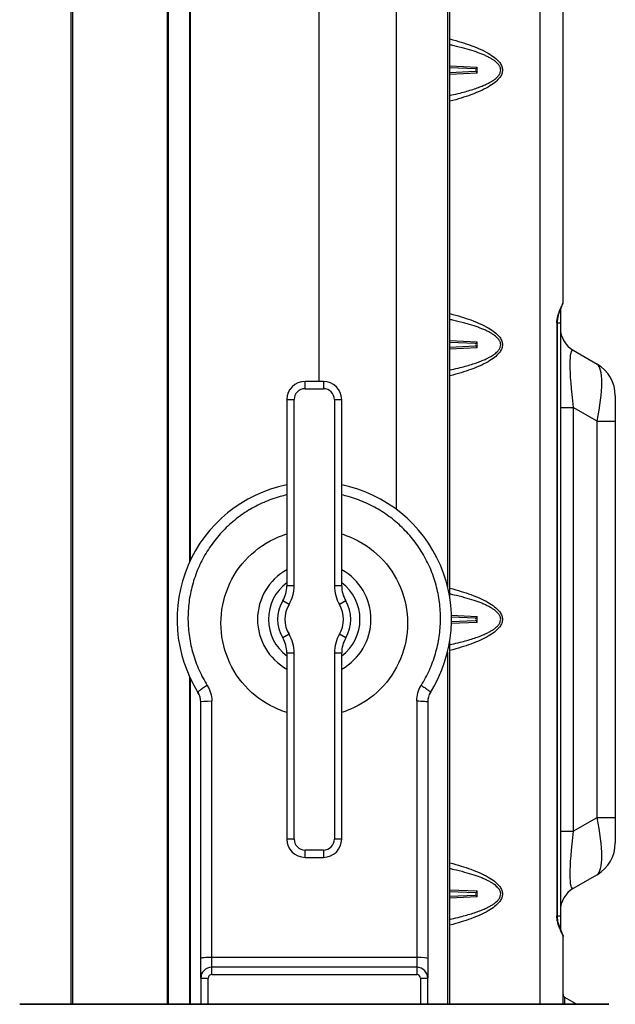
# Model space of a CAD drawing. Extents: x 18 to 418, y 9 to 289.
# Tile 20 of 21: x 340 to 372, y 183 to 237. Entities that reach past the tile are written whole.
import ezdxf

# ---------------------------------------------------------------- set-up
doc = ezdxf.new("R2010")
doc.units = 0
doc.header["$LTSCALE"] = 12.7
doc.layers.add('TANGENT_LINES', color=7, linetype='CONTINUOUS')
doc.layers.add('VISIBLE', color=7, linetype='CONTINUOUS')

msp = doc.modelspace()

# ---------------------------------------------------------------- linework, layer by layer
at = {"layer": 'TANGENT_LINES'}
for p, q in [((355.9828, 263.0604), (355.9828, 217.4604)), ((360.2255, 210.4608), (360.2255, 263.0604)), ((363.0109, 263.0604), (363.0109, 206.2436)), ((342.5281, 183.4349), (342.5281, 262.0604)), ((347.6881, 262.0604), (347.6881, 183.4349)), ((348.9681, 207.7132), (348.9681, 262.0604)), ((368.0608, 250.7174), (368.0608, 183.4349)), ((363.1281, 234.693), (364.6258, 234.6244)), ((364.6258, 234.2964), (363.1281, 234.2278)), ((368.9856, 220.6604), (368.9856, 188.2604)), ((368.9856, 220.6604), (369.0155, 220.6604)), ((369.0155, 220.6604), (369.1781, 220.6604)), ((363.1281, 219.693), (364.6258, 219.6244)), ((364.6258, 219.2964), (363.1281, 219.2278)), ((355.226, 217.0604), (355.226, 217.4604)), ((356.226, 217.4604), (356.226, 217.0604)), ((355.226, 217.0604), (356.226, 217.0604)), ((354.226, 216.4604), (354.626, 216.4604)), ((354.626, 206.2907), (354.626, 216.4604)), ((356.826, 216.4604), (356.826, 206.2907)), ((356.826, 216.4604), (357.226, 216.4604)), ((369.1781, 216.0386), (369.8781, 216.0386)), ((369.8781, 216.0386), (369.8781, 192.8823)), ((371.1781, 215.288), (369.8781, 216.0386)), ((371.1781, 193.6328), (371.1781, 215.288)), ((371.1781, 215.288), (372.1781, 215.288)), ((354.626, 206.2907), (354.226, 206.2907)), ((357.226, 206.2907), (356.826, 206.2907)), ((354.3482, 205.2739), (354.0038, 205.4772)), ((357.4482, 205.4772), (357.1038, 205.2739)), ((363.2148, 204.6892), (364.6258, 204.6244)), ((364.6258, 204.2964), (363.2125, 204.2316)), ((354.3482, 203.6469), (354.0038, 203.4436)), ((357.4482, 203.4436), (357.1038, 203.6469)), ((354.226, 202.6301), (354.626, 202.6301)), ((354.626, 192.4604), (354.626, 202.6301)), ((356.826, 202.6301), (356.826, 192.4604)), ((356.826, 202.6301), (357.226, 202.6301)), ((363.0109, 202.6773), (363.0109, 183.4349)), ((348.9681, 183.4349), (348.9681, 201.2076)), ((350.126, 185.9977), (350.126, 200.0054)), ((361.326, 200.0054), (361.326, 185.9977)), ((369.8781, 192.8823), (371.1781, 193.6328)), ((371.1781, 193.6328), (372.1781, 193.6328)), ((369.1781, 192.8823), (369.8781, 192.8823)), ((354.626, 192.4604), (354.226, 192.4604)), ((357.226, 192.4604), (356.826, 192.4604)), ((356.226, 191.8604), (355.226, 191.8604)), ((355.226, 191.4604), (355.226, 191.8604)), ((356.226, 191.8604), (356.226, 191.4604)), ((363.1281, 189.693), (364.6258, 189.6244)), ((364.6258, 189.2964), (363.1281, 189.2278)), ((369.0155, 188.2604), (368.9856, 188.2604)), ((369.0155, 188.2604), (369.1781, 188.2604)), ((361.326, 185.9977), (350.126, 185.9977)), ((350.126, 185.4604), (350.126, 185.9977)), ((361.326, 185.9977), (361.326, 185.4604)), ((350.126, 185.0604), (350.126, 185.4604)), ((350.126, 185.0604), (361.326, 185.0604)), ((361.326, 185.4604), (361.326, 185.0604)), ((349.526, 184.8604), (349.926, 184.8604)), ((349.926, 183.4349), (349.926, 184.8604)), ((361.526, 184.8604), (361.526, 183.4349)), ((361.526, 184.8604), (361.926, 184.8604)), ((339.6292, 183.4341), (345.026, 183.4341)), ((345.026, 183.4341), (366.426, 183.4341)), ((366.426, 183.4341), (371.8228, 183.4341)), ((369.4281, 183.4349), (369.4281, 183.8032))]:
    msp.add_line(p, q, dxfattribs=at)
for centre, radius, start, end in [((355.226, 216.4604), 0.6, 90, 180), ((356.226, 216.4604), 0.6, 0, 90), ((355.726, 204.4604), 2.5, 126.8699, 233.1301), ((352.626, 206.2907), 2, 329.44157, 0), ((358.826, 206.2907), 2, 180, 210.55843), ((355.726, 204.4604), 2.5, 306.8699, 53.1301), ((355.726, 204.4604), 1.6, 149.44157, 210.55843), ((355.726, 204.4604), 1.6, 329.44157, 30.55843), ((352.626, 202.6301), 2, 0, 30.55843), ((358.826, 202.6301), 2, 149.44157, 180), ((355.226, 192.4604), 0.6, 180, 270), ((356.226, 192.4604), 0.6, 270, 360), ((350.126, 184.8604), 0.2, 90, 180), ((361.326, 184.8604), 0.2, 360, 90)]:
    msp.add_arc(centre, radius, start, end, dxfattribs=at)
for centre, major_axis, ratio, start_param, end_param in [((370.5781, 214.5952), (0.7438, -4.5711), 0.105087, 9.3391524, 10.6572684), ((370.1781, 214.8261), (0.9491, 3.6007), 0.2322252, 11.185101, 12.5032171), ((370.1781, 194.0947), (-0.9491, 3.6007), 0.2322252, 9.4879315, 10.8060476), ((370.5781, 194.3256), (-0.7438, -4.5711), 0.105087, 11.3338801, 12.6519962), ((350.126, 185.935), (0.6, 0), 0.1045285, 1.5707963, 3.1415927), ((361.326, 185.935), (0.6, 0), 0.1045285, 0, 1.5707963)]:
    msp.add_ellipse(centre, major_axis=major_axis, ratio=ratio, start_param=start_param, end_param=end_param, dxfattribs=at)
at = {"layer": 'TANGENT_LINES', "extrusion": (0, 0, -1)}
for centre, major_axis, ratio, start_param, end_param in [((348.511, 200.0058), (1.615, 0), 0.9945219, 5.7255029, 6.2834111), ((362.9411, 200.0058), (1.615, 0), 0.9945219, 3.1413668, 3.6992751), ((350.126, 199.9427), (-0.6, 0), 0.1045285, 0, 1.5707963), ((361.326, 199.9427), (-0.6, 0), 0.1045285, 1.5707963, 3.1415927), ((369.1881, 187.1384), (-0.14, 0), 0.9780643, 2.796966, 2.9667461)]:
    msp.add_ellipse(centre, major_axis=major_axis, ratio=ratio, start_param=start_param, end_param=end_param, dxfattribs=at)
at = {"layer": 'TANGENT_LINES'}
for points, knots in [([(363.1359, 236.1618), (363.5755, 236.0474), (364.4828, 235.7662), (365.4127, 235.3214), (365.8371, 234.9396), (365.9868, 234.6566), (366.0195, 234.4604), (365.9868, 234.2642), (365.8371, 233.9812), (365.4127, 233.5994), (364.4828, 233.1546), (363.5755, 232.8735), (363.1359, 232.759)], [0.02963505, 0.02963505, 0.02963505, 0.02963505, 0.12049956, 0.24699971, 0.37349985, 0.43674993, 0.5, 0.56325007, 0.62650015, 0.75300029, 0.87950044, 0.97036495, 0.97036495, 0.97036495, 0.97036495]), ([(363.1359, 221.1618), (363.5755, 221.0474), (364.4828, 220.7662), (365.4127, 220.3214), (365.8371, 219.9396), (365.9868, 219.6566), (366.0195, 219.4604), (365.9868, 219.2642), (365.8371, 218.9812), (365.4127, 218.5994), (364.4828, 218.1546), (363.5755, 217.8735), (363.1359, 217.759)], [0.02963505, 0.02963505, 0.02963505, 0.02963505, 0.12049956, 0.24699971, 0.37349985, 0.43674993, 0.5, 0.56325007, 0.62650015, 0.75300029, 0.87950044, 0.97036495, 0.97036495, 0.97036495, 0.97036495]), ([(354.2232, 199.378), (354.0712, 199.4248), (353.2925, 199.7049), (352.0259, 200.5512), (350.8916, 202.2489), (350.4932, 204.2514), (350.8916, 206.2539), (352.0259, 207.9515), (353.2925, 208.7978), (354.0712, 209.0779), (354.2232, 209.1247)], [0.09520905, 0.09520905, 0.09520905, 0.09520905, 0.125, 0.25, 0.375, 0.5, 0.625, 0.75, 0.875, 0.90479095, 0.90479095, 0.90479095, 0.90479095]), ([(357.2288, 209.1247), (357.3809, 209.0779), (358.1595, 208.7978), (359.4261, 207.9515), (360.5605, 206.2539), (360.9588, 204.2514), (360.5605, 202.2489), (359.4261, 200.5512), (358.1595, 199.7049), (357.3809, 199.4248), (357.2288, 199.378)], [0.09520905, 0.09520905, 0.09520905, 0.09520905, 0.125, 0.25, 0.375, 0.5, 0.625, 0.75, 0.875, 0.90479095, 0.90479095, 0.90479095, 0.90479095]), ([(363.1359, 206.1618), (363.5755, 206.0474), (364.4828, 205.7662), (365.4127, 205.3214), (365.8371, 204.9396), (365.9868, 204.6566), (366.0195, 204.4604), (365.9868, 204.2642), (365.8371, 203.9812), (365.4127, 203.5994), (364.4828, 203.1546), (363.5755, 202.8735), (363.1359, 202.759)], [0.02963505, 0.02963505, 0.02963505, 0.02963505, 0.12049956, 0.24699971, 0.37349985, 0.43674993, 0.5, 0.56325007, 0.62650015, 0.75300029, 0.87950044, 0.97036495, 0.97036495, 0.97036495, 0.97036495]), ([(349.8813, 200.8558), (349.8496, 200.8359), (349.7856, 200.7958), (349.6882, 200.7317), (349.5949, 200.6678), (349.5125, 200.6081), (349.4464, 200.5568), (349.4021, 200.5174), (349.375, 200.4903), (349.3736, 200.4787), (349.3731, 200.4742)], [0, 0, 0, 0, 0.1540794, 0.3109507, 0.4656886, 0.6125144, 0.7452846, 0.8579502, 0.9446374, 1, 1, 1, 1]), ([(361.5707, 200.8558), (361.6024, 200.8359), (361.6664, 200.7958), (361.7638, 200.7317), (361.8571, 200.6678), (361.9395, 200.6081), (362.0056, 200.5568), (362.05, 200.5174), (362.077, 200.4903), (362.0784, 200.4787), (362.079, 200.4742)], [0, 0, 0, 0, 0.1540792, 0.3109503, 0.465688, 0.6125136, 0.7452838, 0.8579495, 0.944637, 1, 1, 1, 1]), ([(363.1359, 191.1618), (363.5755, 191.0474), (364.4828, 190.7662), (365.4127, 190.3214), (365.8371, 189.9396), (365.9868, 189.6566), (366.0195, 189.4604), (365.9868, 189.2642), (365.8371, 188.9812), (365.4127, 188.5994), (364.4828, 188.1546), (363.5755, 187.8735), (363.1359, 187.759)], [0.02963505, 0.02963505, 0.02963505, 0.02963505, 0.12049956, 0.24699971, 0.37349985, 0.43674993, 0.5, 0.56325007, 0.62650015, 0.75300029, 0.87950044, 0.97036495, 0.97036495, 0.97036495, 0.97036495]), ([(369.3141, 187.1979), (369.3026, 187.2265), (369.2778, 187.2881), (369.223, 187.4007), (369.1602, 187.5396), (369.1156, 187.6456), (369.0728, 187.761), (369.0378, 187.8734), (368.9929, 188.0699), (368.988, 188.1972), (368.9856, 188.2604)], [0, 0, 0, 0, 0.103781, 0.223515, 0.3550749, 0.4701367, 0.5858227, 0.7019059, 0.8519331, 1, 1, 1, 1])]:
    msp.add_open_spline(points, degree=3, knots=knots, dxfattribs=at)
at = {"layer": 'VISIBLE'}
for p, q in [((363.1281, 205.6683), (363.1281, 263.0604)), ((342.4281, 262.0604), (342.4281, 183.4349)), ((347.7281, 183.4349), (347.7281, 262.0604)), ((347.7681, 183.4349), (347.7681, 262.0604)), ((348.9281, 207.6288), (348.9281, 262.0604)), ((369.3281, 221.7824), (369.3281, 250.7174)), ((364.5219, 234.5234), (363.1276, 234.5842)), ((364.6258, 234.2964), (364.6258, 234.6244)), ((363.1277, 234.3366), (364.5219, 234.3975)), ((369.3247, 221.7444), (369.326, 221.7586)), ((369.1781, 221.3622), (369.1781, 220.6604)), ((369.0155, 188.2604), (369.0155, 220.6604)), ((369.1781, 220.6604), (369.1781, 188.2604)), ((364.5219, 219.5234), (363.1276, 219.5842)), ((364.6258, 219.2964), (364.6258, 219.6244)), ((363.1277, 219.3366), (364.5219, 219.3975)), ((369.8781, 219.1563), (371.1781, 218.4057)), ((356.226, 217.4604), (355.226, 217.4604)), ((354.226, 216.4604), (354.226, 206.2907)), ((357.226, 206.2907), (357.226, 216.4604)), ((372.1781, 216.6737), (372.1781, 215.288)), ((372.1781, 215.288), (372.1781, 193.6328)), ((364.5219, 204.5234), (363.2208, 204.5802)), ((363.222, 204.3407), (364.5219, 204.3975)), ((364.6258, 204.2964), (364.6258, 204.6244)), ((363.1281, 183.4349), (363.1281, 203.2525)), ((354.226, 202.6301), (354.226, 192.4604)), ((357.226, 192.4604), (357.226, 202.6301)), ((348.9281, 183.4349), (348.9281, 201.2921)), ((349.526, 185.935), (349.526, 199.9427)), ((361.926, 199.9427), (361.926, 185.935)), ((372.1781, 193.6328), (372.1781, 192.2472)), ((355.226, 191.4604), (356.226, 191.4604)), ((371.1781, 190.5151), (369.8781, 189.7646)), ((364.5219, 189.5234), (363.1276, 189.5842)), ((363.1277, 189.3366), (364.5219, 189.3975)), ((364.6258, 189.2964), (364.6258, 189.6244)), ((369.1781, 188.2604), (369.1781, 187.55)), ((369.1845, 187.5426), (369.1781, 187.5586)), ((369.3144, 187.1968), (369.3011, 187.2413)), ((369.3281, 183.4349), (369.3281, 187.1384)), ((349.526, 184.8604), (349.526, 185.935)), ((361.926, 185.935), (361.926, 184.8604)), ((361.326, 185.4604), (350.126, 185.4604)), ((349.526, 184.8604), (349.526, 183.4349)), ((361.926, 183.4349), (361.926, 184.8604)), ((345.026, 183.4349), (339.6425, 183.4349)), ((366.426, 183.4349), (345.026, 183.4349)), ((345.026, 183.4341), (345.026, 183.4349)), ((366.426, 183.4349), (366.426, 183.4341)), ((371.8096, 183.4349), (366.426, 183.4349)), ((370.066, 183.4349), (369.4281, 183.8032))]:
    msp.add_line(p, q, dxfattribs=at)
for centre, radius, start, end in [((370.5781, 220.3687), 1.4, 180, 240), ((370.1781, 216.6737), 2, 0, 60), ((355.226, 216.4604), 1, 90, 180), ((356.226, 216.4604), 1, 0, 90), ((355.726, 204.4604), 7.5, 101.53586, 212.10681), ((355.726, 204.4604), 7.5, 327.89319, 78.46415), ((355.726, 204.4604), 3.1, 118.93853, 241.06147), ((355.726, 204.4604), 3.1, 298.93853, 61.06147), ((352.626, 206.2907), 1.6, 329.44157, 0), ((358.826, 206.2907), 1.6, 180, 210.55843), ((355.726, 204.4604), 2, 149.44157, 210.55843), ((355.726, 204.4604), 2, 329.44157, 30.55843), ((355.726, 204.4604), 7.5, 359.73056, 1.04128), ((352.626, 202.6301), 1.6, 0, 30.55843), ((358.826, 202.6301), 1.6, 149.44157, 180), ((355.726, 204.4604), 7.5, 210.11845, 212.51333), ((348.526, 199.9427), 1, 0, 32.10675), ((362.926, 199.9427), 1, 147.89325, 180), ((355.726, 204.4604), 7.5, 327.5155, 328.56921), ((355.226, 192.4604), 1, 180, 270), ((356.226, 192.4604), 1, 270, 360), ((370.1781, 192.2472), 2, 300, 0), ((370.5781, 188.5521), 1.4, 120, 180), ((350.126, 184.8604), 0.6, 90, 180), ((361.326, 184.8604), 0.6, 360, 90), ((369.5281, 183.9764), 0.2, 180, 240), ((339.6425, 183.3349), 0.1, 90, 97.60023), ((371.8096, 183.3349), 0.1, 82.39977, 90)]:
    msp.add_arc(centre, radius, start, end, dxfattribs=at)
msp.add_ellipse((369.1881, 221.7824), major_axis=(0.14, 0), ratio=0.9780643, start_param=6.1083387, end_param=6.2831853, dxfattribs=at)
at = {"layer": 'VISIBLE', "extrusion": (0, 0, -1)}
msp.add_ellipse((369.1881, 187.1384), major_axis=(-0.14, 0), ratio=0.9780643, start_param=2.9667461, end_param=3.1415927, dxfattribs=at)
at = {"layer": 'VISIBLE'}
for points, knots in [([(363.1297, 233.0794), (363.1396, 233.0814), (363.1809, 233.0901), (363.6197, 233.1889), (363.9615, 233.2791), (364.3182, 233.3825), (364.6241, 233.484), (364.8998, 233.5889), (365.1127, 233.6819), (365.3021, 233.7764), (365.4619, 233.8691), (365.6001, 233.9659), (365.693, 234.0439), (365.7711, 234.1236), (365.8303, 234.1997), (365.8698, 234.2723), (365.8995, 234.3337), (365.919, 234.4807), (365.9057, 234.5471), (365.8849, 234.6209), (365.8535, 234.6835), (365.8105, 234.75), (365.7471, 234.8245), (365.6689, 234.8985), (365.5734, 234.975), (365.4331, 235.0693), (365.2745, 235.1591), (365.0823, 235.2524), (364.8735, 235.3438), (364.4379, 235.5031), (363.9725, 235.6422), (363.3852, 235.7867), (363.2069, 235.8249), (363.1373, 235.8398)], [0, 0, 0, 0, 0.0154815, 0.0643426, 0.1112065, 0.1559968, 0.1986298, 0.2390142, 0.2749912, 0.3091299, 0.3413578, 0.3718662, 0.3978423, 0.4226151, 0.4458645, 0.4667892, 0.4866387, 0.5149221, 0.5347829, 0.5549548, 0.5746917, 0.5955698, 0.6188798, 0.6432638, 0.6693108, 0.6998554, 0.7319713, 0.7658958, 0.8015392, 0.8515396, 0.9054806, 0.9631365, 1, 1, 1, 1]), ([(364.5219, 234.5234), (364.5365, 234.5249), (364.5653, 234.528), (364.5979, 234.5542), (364.6148, 234.5786), (364.6241, 234.6018), (364.6252, 234.617), (364.6258, 234.6244)], [0, 0, 0, 0, 0.2347994, 0.4611996, 0.6551202, 0.8308676, 1, 1, 1, 1]), ([(364.6258, 234.2964), (364.6251, 234.3044), (364.6237, 234.3201), (364.6153, 234.3413), (364.5971, 234.368), (364.5637, 234.3932), (364.5359, 234.396), (364.5219, 234.3975)], [0, 0, 0, 0, 0.1730684, 0.3412201, 0.5426093, 0.769881, 1, 1, 1, 1]), ([(368.9856, 220.6604), (368.9882, 220.723), (368.9926, 220.8303), (369.0101, 220.921), (369.0286, 221.0107), (369.0836, 221.1948), (369.1481, 221.3548), (369.2166, 221.5058), (369.2743, 221.6281), (369.3164, 221.7197), (369.3245, 221.7632), (369.3281, 221.7824)], [0, 0, 0, 0, 0.1297072, 0.2221219, 0.3152008, 0.4510507, 0.583095, 0.7095804, 0.8248796, 0.9227227, 1, 1, 1, 1]), ([(369.1767, 221.3579), (369.1805, 221.3672), (369.1915, 221.3946), (369.2459, 221.5229), (369.2984, 221.6489), (369.3115, 221.6911), (369.3165, 221.7075)], [0, 0, 0, 0, 0.1602113, 0.4775705, 0.7967748, 1, 1, 1, 1]), ([(369.3165, 221.7075), (369.3168, 221.7085), (369.318, 221.7122), (369.3219, 221.7307), (369.3247, 221.7444)], [0, 0, 0, 0, 0.2540764, 1, 1, 1, 1]), ([(369.0155, 220.6604), (369.0172, 220.7061), (369.0203, 220.7945), (369.0355, 220.906), (369.0774, 221.0845), (369.115, 221.1955), (369.1459, 221.2808), (369.1666, 221.3325), (369.1767, 221.3579)], [0, 0, 0, 0, 0.1764435, 0.3412654, 0.5484368, 0.7165489, 0.8606266, 1, 1, 1, 1]), ([(363.1297, 218.0794), (363.1396, 218.0814), (363.1809, 218.0901), (363.6197, 218.1889), (363.9615, 218.2791), (364.3182, 218.3825), (364.6241, 218.484), (364.8998, 218.5889), (365.1127, 218.6819), (365.3021, 218.7764), (365.4619, 218.8691), (365.6001, 218.9659), (365.693, 219.0439), (365.7711, 219.1236), (365.8303, 219.1997), (365.8698, 219.2723), (365.8995, 219.3337), (365.919, 219.4807), (365.9057, 219.5471), (365.8849, 219.6209), (365.8535, 219.6835), (365.8105, 219.75), (365.7471, 219.8245), (365.6689, 219.8985), (365.5734, 219.975), (365.4331, 220.0693), (365.2745, 220.1591), (365.0823, 220.2524), (364.8735, 220.3438), (364.4379, 220.5031), (363.9725, 220.6422), (363.3852, 220.7867), (363.2069, 220.8249), (363.1373, 220.8398)], [0, 0, 0, 0, 0.0154815, 0.0643426, 0.1112065, 0.1559968, 0.1986298, 0.2390142, 0.2749912, 0.3091299, 0.3413578, 0.3718662, 0.3978423, 0.4226151, 0.4458645, 0.4667892, 0.4866387, 0.5149221, 0.5347829, 0.5549548, 0.5746917, 0.5955698, 0.6188798, 0.6432638, 0.6693108, 0.6998554, 0.7319713, 0.7658958, 0.8015392, 0.8515396, 0.9054806, 0.9631365, 1, 1, 1, 1]), ([(364.5219, 219.5234), (364.5365, 219.5249), (364.5653, 219.528), (364.5979, 219.5542), (364.6148, 219.5786), (364.6241, 219.6018), (364.6252, 219.617), (364.6258, 219.6244)], [0, 0, 0, 0, 0.2347993, 0.4611996, 0.6551203, 0.8308678, 1, 1, 1, 1]), ([(364.6258, 219.2964), (364.6251, 219.3044), (364.6237, 219.3201), (364.6153, 219.3413), (364.5971, 219.368), (364.5637, 219.3932), (364.5359, 219.396), (364.5219, 219.3975)], [0, 0, 0, 0, 0.1730684, 0.3412202, 0.5426095, 0.7698813, 1, 1, 1, 1]), ([(354.2253, 211.2576), (354.1042, 211.2306), (353.8299, 211.1616), (353.4099, 211.0283), (352.9703, 210.8549), (352.5444, 210.6523), (352.133, 210.4207), (351.7377, 210.1607), (351.3601, 209.8732), (351.0022, 209.5596), (350.6663, 209.222), (350.3545, 208.8625), (350.0683, 208.4827), (349.8091, 208.0842), (349.5781, 207.6686), (349.3764, 207.2378), (349.2047, 206.7937), (349.0637, 206.3381), (348.9541, 205.8732), (348.8768, 205.4018), (348.8322, 204.9273), (348.8204, 204.4522), (348.8417, 203.9783), (348.8956, 203.5073), (348.9819, 203.04), (349.1006, 202.5774), (349.2512, 202.1232), (349.4322, 201.6817), (349.6419, 201.2565), (349.7986, 200.9872), (349.8813, 200.8558)], [0.1037463, 0.1037463, 0.1037463, 0.1037463, 0.12903226, 0.16129032, 0.19354839, 0.22580645, 0.25806452, 0.29032258, 0.32258065, 0.35483871, 0.38709677, 0.41935484, 0.4516129, 0.48387097, 0.51612903, 0.5483871, 0.58064516, 0.61290323, 0.64516129, 0.67741935, 0.70967742, 0.74193548, 0.77419355, 0.80645161, 0.83870968, 0.87096774, 0.90322581, 0.93548387, 0.96774194, 1, 1, 1, 1]), ([(361.5707, 200.8558), (361.6534, 200.9872), (361.8101, 201.2565), (362.0199, 201.6817), (362.2008, 202.1232), (362.3514, 202.5774), (362.4702, 203.04), (362.5564, 203.5072), (362.6103, 203.9783), (362.6316, 204.4523), (362.6199, 204.9273), (362.5753, 205.4018), (362.4979, 205.8732), (362.3883, 206.3382), (362.2473, 206.7937), (362.0756, 207.2379), (361.8739, 207.6688), (361.6429, 208.0843), (361.3836, 208.4828), (361.0974, 208.8626), (360.7857, 209.2221), (360.4498, 209.5597), (360.0918, 209.8732), (359.7142, 210.1607), (359.319, 210.4207), (358.9076, 210.6523), (358.4817, 210.8549), (358.0422, 211.0283), (357.6221, 211.1616), (357.3479, 211.2306), (357.2267, 211.2576)], [0, 0, 0, 0, 0.03225806, 0.06451613, 0.09677419, 0.12903226, 0.16129032, 0.19354839, 0.22580645, 0.25806452, 0.29032258, 0.32258065, 0.35483871, 0.38709677, 0.41935484, 0.4516129, 0.48387097, 0.51612903, 0.5483871, 0.58064516, 0.61290323, 0.64516129, 0.67741935, 0.70967742, 0.74193548, 0.77419355, 0.80645161, 0.83870968, 0.87096774, 0.8962545, 0.8962545, 0.8962545, 0.8962545]), ([(363.1297, 203.0794), (363.1396, 203.0814), (363.1809, 203.0901), (363.6197, 203.1889), (363.9615, 203.2791), (364.3182, 203.3825), (364.6241, 203.484), (364.8998, 203.5889), (365.1127, 203.6819), (365.3021, 203.7764), (365.4619, 203.8691), (365.6001, 203.9659), (365.693, 204.0439), (365.7711, 204.1236), (365.8303, 204.1997), (365.8698, 204.2723), (365.8995, 204.3337), (365.919, 204.4807), (365.9057, 204.5471), (365.8849, 204.6209), (365.8535, 204.6835), (365.8105, 204.75), (365.7471, 204.8245), (365.6689, 204.8985), (365.5734, 204.975), (365.4331, 205.0693), (365.2745, 205.1591), (365.0823, 205.2524), (364.8735, 205.3438), (364.4379, 205.5031), (363.9725, 205.6422), (363.3852, 205.7867), (363.2069, 205.8249), (363.1373, 205.8398)], [0, 0, 0, 0, 0.0154815, 0.0643426, 0.1112065, 0.1559968, 0.1986298, 0.2390142, 0.2749912, 0.3091299, 0.3413578, 0.3718662, 0.3978423, 0.4226151, 0.4458645, 0.4667892, 0.4866387, 0.5149221, 0.5347829, 0.5549548, 0.5746917, 0.5955698, 0.6188798, 0.6432638, 0.6693108, 0.6998554, 0.7319713, 0.7658958, 0.8015392, 0.8515396, 0.9054806, 0.9631365, 1, 1, 1, 1]), ([(364.5219, 204.5234), (364.5365, 204.5249), (364.5653, 204.528), (364.5979, 204.5542), (364.6148, 204.5786), (364.6241, 204.6018), (364.6252, 204.617), (364.6258, 204.6244)], [0, 0, 0, 0, 0.2347994, 0.4611996, 0.6551202, 0.8308676, 1, 1, 1, 1]), ([(364.6258, 204.2964), (364.6251, 204.3044), (364.6237, 204.3201), (364.6153, 204.3413), (364.5971, 204.368), (364.5637, 204.3932), (364.5359, 204.396), (364.5219, 204.3975)], [0, 0, 0, 0, 0.1730684, 0.3412201, 0.5426093, 0.769881, 1, 1, 1, 1]), ([(363.1297, 188.0794), (363.1396, 188.0814), (363.1809, 188.0901), (363.6197, 188.1889), (363.9615, 188.2791), (364.3182, 188.3825), (364.6241, 188.484), (364.8998, 188.5889), (365.1127, 188.6819), (365.3021, 188.7764), (365.4619, 188.8691), (365.6001, 188.9659), (365.693, 189.0439), (365.7711, 189.1236), (365.8303, 189.1997), (365.8698, 189.2723), (365.8995, 189.3337), (365.919, 189.4807), (365.9057, 189.5471), (365.8849, 189.6209), (365.8535, 189.6835), (365.8105, 189.75), (365.7471, 189.8245), (365.6689, 189.8985), (365.5734, 189.975), (365.4331, 190.0693), (365.2745, 190.1591), (365.0823, 190.2524), (364.8735, 190.3438), (364.4379, 190.5031), (363.9725, 190.6422), (363.3852, 190.7867), (363.2069, 190.8249), (363.1373, 190.8398)], [0, 0, 0, 0, 0.0154815, 0.0643426, 0.1112065, 0.1559968, 0.1986298, 0.2390142, 0.2749912, 0.3091299, 0.3413578, 0.3718662, 0.3978423, 0.4226151, 0.4458645, 0.4667892, 0.4866387, 0.5149221, 0.5347829, 0.5549548, 0.5746917, 0.5955698, 0.6188798, 0.6432638, 0.6693108, 0.6998554, 0.7319713, 0.7658958, 0.8015392, 0.8515396, 0.9054806, 0.9631365, 1, 1, 1, 1]), ([(364.5219, 189.5234), (364.5365, 189.5249), (364.5653, 189.528), (364.5979, 189.5542), (364.6148, 189.5786), (364.6241, 189.6018), (364.6252, 189.617), (364.6258, 189.6244)], [0, 0, 0, 0, 0.2347993, 0.4611996, 0.6551203, 0.8308678, 1, 1, 1, 1]), ([(364.6258, 189.2964), (364.6251, 189.3044), (364.6237, 189.3201), (364.6153, 189.3413), (364.5971, 189.368), (364.5637, 189.3932), (364.5359, 189.396), (364.5219, 189.3975)], [0, 0, 0, 0, 0.1730684, 0.3412202, 0.5426095, 0.7698813, 1, 1, 1, 1]), ([(369.1781, 187.5586), (369.1606, 187.6024), (369.1224, 187.6981), (369.059, 187.9027), (369.0263, 188.0584), (369.0192, 188.1907), (369.0155, 188.2604)], [0, 0, 0, 0, 0.2281315, 0.4989925, 0.7359963, 1, 1, 1, 1]), ([(369.194, 187.5207), (369.1929, 187.5235), (369.1902, 187.53), (369.186, 187.5401), (369.1836, 187.5459)], [0, 0, 0, 0, 0.4265372, 1, 1, 1, 1]), ([(369.3011, 187.2413), (369.2895, 187.2743), (369.2643, 187.3465), (369.2027, 187.497), (369.1892, 187.5308), (369.1845, 187.5426)], [0, 0, 0, 0, 0.3551418, 0.7746179, 1, 1, 1, 1]), ([(369.326, 187.1622), (369.3236, 187.1781), (369.3187, 187.2119), (369.2983, 187.2706), (369.2438, 187.4032), (369.2104, 187.4821), (369.194, 187.5207)], [0, 0, 0, 0, 0.1816296, 0.387364, 0.7000432, 1, 1, 1, 1]), ([(369.3281, 187.1384), (369.3225, 187.1637), (369.3157, 187.1944), (369.3143, 187.1974), (369.3141, 187.1979)], [0, 0, 0, 0, 0.8280659, 1, 1, 1, 1])]:
    msp.add_open_spline(points, degree=3, knots=knots, dxfattribs=at)

doc.saveas('drawing.dxf')
